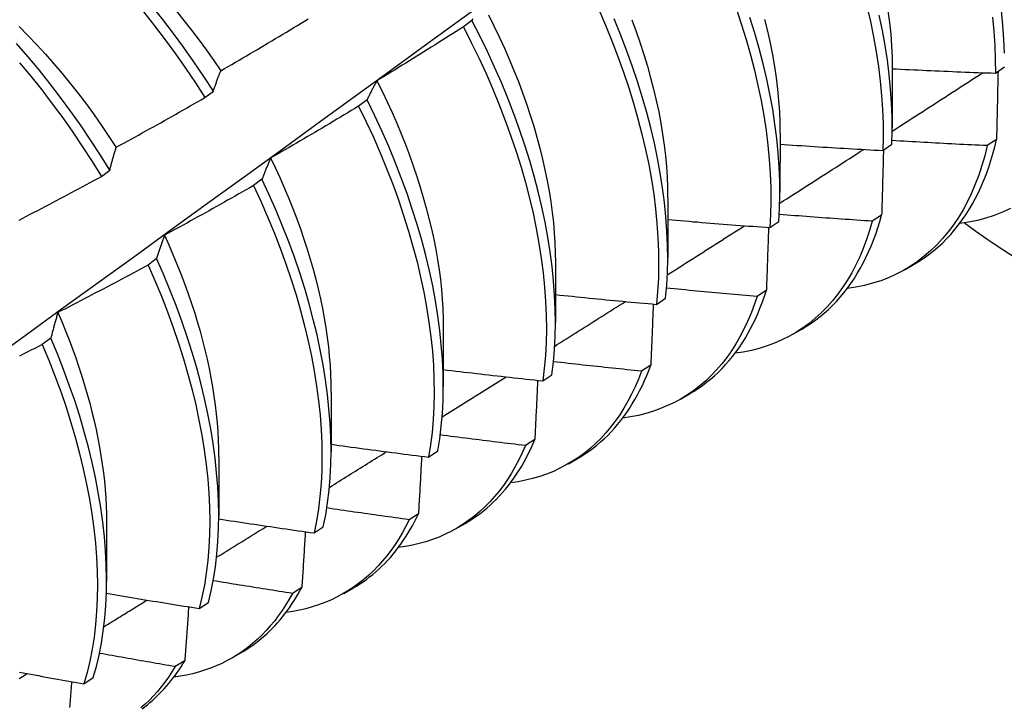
# Model space of a CAD drawing. Header units: inches. Extents: x 7 to 154, y 11 to 93.
# Tile 70 of 85: x 137.465 to 137.77, y 53.18 to 53.394. Entities that reach past the tile are written whole.
import ezdxf

# ---------------------------------------------------------------- set-up
doc = ezdxf.new("R2010")
doc.units = ezdxf.units.IN
doc.header["$MEASUREMENT"] = 0
doc.layers.add('Visible Edges(ANSI)', color=7, linetype='Continuous', lineweight=25)

msp = doc.modelspace()

# ---------------------------------------------------------------- linework, layer by layer
at = {"layer": 'Visible Edges(ANSI)'}
for p, q in [((137.6051, 53.39345), (137.60248, 53.39146)), ((137.73545, 53.37864), (137.73543, 53.36015)), ((137.76741, 53.37712), (137.77022, 53.37906)), ((137.52237, 53.36954), (137.52496, 53.37152)), ((137.57262, 53.36885), (137.56999, 53.36687)), ((137.70065, 53.35855), (137.70063, 53.34006)), ((137.76776, 53.35653), (137.76488, 53.35463)), ((137.7325, 53.35314), (137.73532, 53.35507)), ((137.49025, 53.34509), (137.49285, 53.34707)), ((137.54004, 53.34424), (137.5374, 53.34225)), ((137.66586, 53.33846), (137.66583, 53.31997)), ((137.73214, 53.3331), (137.72926, 53.33121)), ((137.69747, 53.32923), (137.70031, 53.33116)), ((137.50736, 53.3196), (137.50471, 53.31761)), ((137.63106, 53.31837), (137.63103, 53.29988)), ((137.73942, 53.31624), (137.74223, 53.31786)), ((137.66233, 53.30542), (137.66517, 53.30734)), ((137.69641, 53.30978), (137.69352, 53.3079)), ((137.59626, 53.29827), (137.59623, 53.27979)), ((137.70462, 53.29615), (137.70743, 53.29777)), ((137.47458, 53.29495), (137.47192, 53.29296)), ((137.66057, 53.28657), (137.65767, 53.2847)), ((137.62707, 53.28169), (137.62992, 53.28361)), ((137.56146, 53.27818), (137.56144, 53.2597)), ((137.66982, 53.27606), (137.67263, 53.27768)), ((137.62462, 53.26347), (137.62171, 53.26161)), ((137.59169, 53.25806), (137.59455, 53.25997)), ((137.52666, 53.25809), (137.52664, 53.2396)), ((137.63502, 53.25596), (137.63783, 53.25759)), ((137.58855, 53.24049), (137.58563, 53.23864)), ((137.49186, 53.238), (137.49184, 53.21951)), ((137.60022, 53.23587), (137.60304, 53.2375)), ((137.55619, 53.23453), (137.55906, 53.23643)), ((137.55238, 53.21763), (137.54945, 53.21579)), ((137.56543, 53.21578), (137.56824, 53.21741)), ((137.52058, 53.2111), (137.52346, 53.21299)), ((137.53063, 53.19569), (137.53344, 53.19732)), ((137.5161, 53.19489), (137.51317, 53.19306)), ((137.48486, 53.18777), (137.48775, 53.18965))]:
    msp.add_line(p, q, dxfattribs=at)
at = {"layer": 'Visible Edges(ANSI)', "flags": 128}
for points in [[(137.7702, 53.38329), (137.77004, 53.3876), (137.76974, 53.39199), (137.76931, 53.39645), (137.76875, 53.40097), (137.76805, 53.40556), (137.76722, 53.41019), (137.76626, 53.41488), (137.76517, 53.41961), (137.76394, 53.42437), (137.76259, 53.42916), (137.76111, 53.43398), (137.7595, 53.43882), (137.75777, 53.44367), (137.75592, 53.44852), (137.75394, 53.45338), (137.75185, 53.45823), (137.74964, 53.46307), (137.74732, 53.46788), (137.74489, 53.47268), (137.74235, 53.47744), (137.7397, 53.48217), (137.73695, 53.48686), (137.73411, 53.4915)], [(137.45524, 53.2876), (137.46659, 53.2958), (137.47793, 53.304), (137.48926, 53.3122), (137.50058, 53.32039), (137.51189, 53.32859), (137.52319, 53.33678), (137.53448, 53.34497), (137.54576, 53.35316), (137.55703, 53.36135), (137.56829, 53.36954), (137.57954, 53.37773), (137.59078, 53.38591), (137.60201, 53.39409), (137.61323, 53.40227), (137.62444, 53.41044), (137.63564, 53.41861), (137.64684, 53.42678), (137.65802, 53.43495), (137.6692, 53.44311), (137.68036, 53.45127), (137.69152, 53.45942)], [(137.4623, 53.43566), (137.46625, 53.43266), (137.47017, 53.42953), (137.47406, 53.42626), (137.47791, 53.42288), (137.48172, 53.41937), (137.48547, 53.41574), (137.48917, 53.412), (137.49282, 53.40816), (137.4964, 53.40421), (137.49992, 53.40016), (137.50337, 53.39602), (137.50674, 53.39179), (137.51004, 53.38749), (137.51325, 53.3831), (137.51638, 53.37865), (137.51942, 53.37412), (137.52237, 53.36954)], [(137.52496, 53.37152), (137.522, 53.37609), (137.51896, 53.38061), (137.51582, 53.38506), (137.5126, 53.38944), (137.5093, 53.39374), (137.50592, 53.39796), (137.50247, 53.40209), (137.49894, 53.40613), (137.49536, 53.41007), (137.49171, 53.41391), (137.488, 53.41764), (137.48424, 53.42126), (137.48043, 53.42476), (137.47658, 53.42814), (137.47269, 53.43139), (137.46876, 53.43452), (137.46481, 53.43751)], [(137.51341, 53.39644), (137.51584, 53.39346), (137.51822, 53.39043), (137.52055, 53.38735), (137.52284, 53.38423), (137.52507, 53.38107), (137.52724, 53.37787)], [(137.64443, 53.39683), (137.64653, 53.39198), (137.64852, 53.38712), (137.65038, 53.38227), (137.65213, 53.37742), (137.65375, 53.37258), (137.65524, 53.36776), (137.65661, 53.36296), (137.65784, 53.35819), (137.65895, 53.35346), (137.65993, 53.34877), (137.66077, 53.34413), (137.66148, 53.33954), (137.66206, 53.33501), (137.6625, 53.33054), (137.66281, 53.32615), (137.66298, 53.32183), (137.66302, 53.31759), (137.66292, 53.31344), (137.66269, 53.30938), (137.66233, 53.30542)], [(137.68702, 53.39722), (137.68864, 53.39238), (137.69012, 53.38756), (137.69148, 53.38277), (137.69271, 53.378), (137.69381, 53.37327), (137.69478, 53.36859), (137.69561, 53.36395), (137.69632, 53.35936), (137.69688, 53.35483), (137.69732, 53.35037), (137.69762, 53.34598), (137.69778, 53.34167), (137.69781, 53.33743), (137.69771, 53.33329), (137.69747, 53.32923)], [(137.72758, 53.39781), (137.72867, 53.39309), (137.72963, 53.3884), (137.73046, 53.38376), (137.73115, 53.37918), (137.73171, 53.37466), (137.73214, 53.3702), (137.73243, 53.36581), (137.73259, 53.3615), (137.73261, 53.35728), (137.7325, 53.35314)], [(137.73411, 53.39647), (137.73459, 53.3928), (137.73496, 53.38917), (137.73523, 53.3856), (137.73539, 53.38209), (137.73544, 53.37864)], [(137.52725, 53.37788), (137.52839, 53.37854), (137.52953, 53.37919), (137.53067, 53.37985), (137.5318, 53.38051), (137.53294, 53.38118), (137.53407, 53.38184), (137.53521, 53.3825), (137.53634, 53.38317), (137.53747, 53.38383), (137.53861, 53.3845), (137.53974, 53.38517), (137.54087, 53.38584), (137.542, 53.38651), (137.54313, 53.38718), (137.54426, 53.38785), (137.54539, 53.38852), (137.54652, 53.3892), (137.54764, 53.38987), (137.54877, 53.39055), (137.5499, 53.39123), (137.55102, 53.3919), (137.55215, 53.39258), (137.55327, 53.39326), (137.5544, 53.39394)], [(137.60537, 53.39391), (137.60524, 53.39368), (137.6051, 53.39345)], [(137.62992, 53.28361), (137.6304, 53.28748), (137.63074, 53.29146), (137.63096, 53.29553), (137.63103, 53.29969), (137.63098, 53.30394), (137.63078, 53.30827), (137.63046, 53.31268), (137.63, 53.31715), (137.6294, 53.32169), (137.62868, 53.32629), (137.62781, 53.33094), (137.62682, 53.33563), (137.6257, 53.34037), (137.62444, 53.34514), (137.62306, 53.34994), (137.62155, 53.35477), (137.61991, 53.35961), (137.61815, 53.36446), (137.61627, 53.36931), (137.61426, 53.37417), (137.61214, 53.37901), (137.60991, 53.38385), (137.60756, 53.38866), (137.6051, 53.39345)], [(137.61023, 53.39524), (137.61195, 53.3918), (137.61361, 53.38835), (137.61521, 53.3849), (137.61672, 53.38144), (137.61817, 53.37797), (137.61954, 53.3745), (137.62084, 53.37104), (137.62206, 53.36758), (137.6232, 53.36413), (137.62427, 53.36069), (137.62526, 53.35727), (137.62617, 53.35386), (137.62701, 53.35047), (137.62776, 53.34711), (137.62844, 53.34377), (137.62904, 53.34047), (137.62957, 53.33719), (137.63001, 53.33395), (137.63037, 53.33075), (137.63066, 53.32758), (137.63086, 53.32447), (137.63098, 53.3214), (137.63103, 53.31838)], [(137.66517, 53.30734), (137.66553, 53.31131), (137.66575, 53.31538), (137.66583, 53.31953), (137.66578, 53.32378), (137.6656, 53.3281), (137.66528, 53.33251), (137.66483, 53.33698), (137.66424, 53.34151), (137.66352, 53.3461), (137.66267, 53.35075), (137.66168, 53.35544), (137.66056, 53.36018), (137.65932, 53.36495), (137.65794, 53.36975), (137.65644, 53.37457), (137.65481, 53.37941), (137.65306, 53.38426), (137.65118, 53.38912), (137.64919, 53.39397)], [(137.65466, 53.3937), (137.656, 53.39007), (137.65726, 53.38646), (137.65844, 53.38285), (137.65954, 53.37925), (137.66054, 53.37568), (137.66146, 53.37212), (137.66229, 53.3686), (137.66303, 53.3651), (137.66369, 53.36163), (137.66425, 53.3582), (137.66473, 53.3548), (137.66512, 53.35144), (137.66542, 53.34813), (137.66563, 53.34487), (137.66576, 53.34166), (137.6658, 53.33849)], [(137.70031, 53.33116), (137.70053, 53.33522), (137.70063, 53.33938), (137.70059, 53.34362), (137.70041, 53.34794), (137.7001, 53.35233), (137.69966, 53.3568), (137.69908, 53.36133), (137.69837, 53.36592), (137.69752, 53.37056), (137.69654, 53.37526), (137.69543, 53.37999), (137.69419, 53.38476), (137.69283, 53.38955), (137.69133, 53.39437)], [(137.69583, 53.39379), (137.69675, 53.39009), (137.69757, 53.38642), (137.6983, 53.38278), (137.69892, 53.37918), (137.69946, 53.37562), (137.69989, 53.37211), (137.70022, 53.36864), (137.70045, 53.36523), (137.70058, 53.36188), (137.70062, 53.35858)], [(137.73532, 53.35507), (137.73542, 53.35922), (137.73539, 53.36345), (137.73522, 53.36777), (137.73492, 53.37216), (137.73449, 53.37662), (137.73392, 53.38115), (137.73321, 53.38574), (137.73237, 53.39038), (137.7314, 53.39507)], [(137.76654, 53.39448), (137.76696, 53.39003), (137.76724, 53.38565), (137.76739, 53.38134), (137.76741, 53.37712)], [(137.46473, 53.3916), (137.46749, 53.38881), (137.47021, 53.38595), (137.4729, 53.38301), (137.47554, 53.38002), (137.47813, 53.37696), (137.48067, 53.37385), (137.48317, 53.37068), (137.48561, 53.36745), (137.48799, 53.36418), (137.49032, 53.36087), (137.4926, 53.35751), (137.49481, 53.35411)], [(137.60248, 53.39146), (137.60137, 53.39075), (137.60026, 53.39005), (137.59915, 53.38934), (137.59804, 53.38864), (137.59692, 53.38793), (137.59581, 53.38723), (137.5947, 53.38653), (137.59358, 53.38583), (137.59247, 53.38513), (137.59135, 53.38443), (137.59023, 53.38373), (137.58912, 53.38303), (137.588, 53.38234), (137.58688, 53.38164), (137.58576, 53.38095), (137.58464, 53.38026), (137.58352, 53.37956), (137.5824, 53.37887), (137.58128, 53.37818), (137.58016, 53.37749), (137.57904, 53.37681), (137.57791, 53.37612), (137.57679, 53.37544), (137.57567, 53.37475)], [(137.60248, 53.39146), (137.60493, 53.38667), (137.60727, 53.38186), (137.6095, 53.37702), (137.61161, 53.37218), (137.6136, 53.36732), (137.61548, 53.36247), (137.61723, 53.35761), (137.61885, 53.35278), (137.62036, 53.34795), (137.62173, 53.34316), (137.62297, 53.33839), (137.62409, 53.33365), (137.62507, 53.32896), (137.62592, 53.32431), (137.62664, 53.31972), (137.62723, 53.31519), (137.62768, 53.31072), (137.62799, 53.30632), (137.62817, 53.30199), (137.62822, 53.29775), (137.62813, 53.29359), (137.62791, 53.28953), (137.62755, 53.28556), (137.62707, 53.28169)], [(137.49285, 53.34707), (137.48999, 53.3517), (137.48703, 53.35627), (137.48397, 53.36078), (137.48083, 53.36523), (137.47761, 53.36961), (137.4743, 53.3739), (137.47092, 53.37812), (137.46746, 53.38225), (137.46393, 53.38628)], [(137.46491, 53.38031), (137.46837, 53.37618), (137.47174, 53.37196), (137.47504, 53.36765), (137.47826, 53.36327), (137.4814, 53.35882), (137.48444, 53.3543), (137.4874, 53.34972), (137.49025, 53.34509)], [(137.52496, 53.37152), (137.52505, 53.37179), (137.52514, 53.37207), (137.52523, 53.37235), (137.52532, 53.37262), (137.52542, 53.37289), (137.52551, 53.37317), (137.5256, 53.37344), (137.5257, 53.37371), (137.52579, 53.37398), (137.52589, 53.37424), (137.52598, 53.37451), (137.52608, 53.37478), (137.52617, 53.37504), (137.52627, 53.37531), (137.52636, 53.37557), (137.52646, 53.37583), (137.52656, 53.37609), (137.52666, 53.37635), (137.52676, 53.37661), (137.52685, 53.37686), (137.52695, 53.37712), (137.52705, 53.37737), (137.52715, 53.37763), (137.52725, 53.37788)], [(137.73545, 53.3785), (137.73678, 53.37843), (137.73811, 53.37836), (137.73944, 53.3783), (137.74078, 53.37823), (137.74211, 53.37817), (137.74344, 53.3781), (137.74477, 53.37804), (137.7461, 53.37798), (137.74743, 53.37792), (137.74876, 53.37786), (137.75009, 53.3778), (137.75142, 53.37774), (137.75276, 53.37769), (137.75409, 53.37763), (137.75542, 53.37757), (137.75675, 53.37752), (137.75808, 53.37747), (137.75941, 53.37741), (137.76075, 53.37736), (137.76208, 53.37731), (137.76341, 53.37726), (137.76474, 53.37721), (137.76607, 53.37717), (137.76741, 53.37712)], [(137.76824, 53.37769), (137.76822, 53.37682), (137.7682, 53.37594), (137.76818, 53.37507), (137.76816, 53.37419), (137.76814, 53.37332), (137.76812, 53.37244), (137.7681, 53.37156), (137.76809, 53.37068), (137.76807, 53.3698), (137.76805, 53.36892), (137.76803, 53.36804), (137.76801, 53.36716), (137.76799, 53.36628), (137.76797, 53.3654), (137.76795, 53.36451), (137.76793, 53.36363), (137.76791, 53.36274), (137.76789, 53.36186), (137.76786, 53.36097), (137.76784, 53.36008), (137.76782, 53.3592), (137.7678, 53.35831), (137.76778, 53.35742), (137.76776, 53.35653)], [(137.57567, 53.37475), (137.57553, 53.37452), (137.5754, 53.37428), (137.57527, 53.37405), (137.57514, 53.37381), (137.57501, 53.37357), (137.57487, 53.37333), (137.57475, 53.37309), (137.57462, 53.37285), (137.57449, 53.37261), (137.57436, 53.37237), (137.57423, 53.37212), (137.5741, 53.37188), (137.57398, 53.37163), (137.57385, 53.37139), (137.57373, 53.37114), (137.5736, 53.37089), (137.57348, 53.37064), (137.57335, 53.37039), (137.57323, 53.37013), (137.57311, 53.36988), (137.57298, 53.36963), (137.57286, 53.36937), (137.57274, 53.36911), (137.57262, 53.36885)], [(137.57565, 53.37475), (137.57729, 53.37148), (137.57886, 53.36819), (137.58036, 53.36489), (137.5818, 53.36159), (137.58318, 53.35828), (137.5845, 53.35498), (137.58574, 53.35167), (137.58692, 53.34837), (137.58804, 53.34507), (137.58908, 53.34179), (137.59006, 53.33851), (137.59097, 53.33525), (137.59181, 53.33201), (137.59258, 53.32879), (137.59327, 53.32559), (137.5939, 53.32242), (137.59445, 53.31928), (137.59493, 53.31617), (137.59534, 53.31309), (137.59567, 53.31004), (137.59593, 53.30704), (137.59611, 53.30408), (137.59621, 53.30116), (137.59624, 53.29829)], [(137.73542, 53.35913), (137.73659, 53.35988), (137.73776, 53.36064), (137.73893, 53.36139), (137.74011, 53.36215), (137.74128, 53.3629), (137.74245, 53.36366), (137.74362, 53.36441), (137.74479, 53.36517), (137.74597, 53.36592), (137.74714, 53.36668), (137.74831, 53.36743), (137.74948, 53.36819), (137.75065, 53.36895), (137.75182, 53.3697), (137.75299, 53.37046), (137.75417, 53.37121), (137.75534, 53.37197), (137.75651, 53.37273), (137.75768, 53.37348), (137.75885, 53.37424), (137.76002, 53.375), (137.76119, 53.37575), (137.76236, 53.37651), (137.76353, 53.37727)], [(137.49485, 53.35412), (137.49601, 53.35475), (137.49716, 53.35538), (137.49831, 53.35602), (137.49946, 53.35665), (137.50061, 53.35728), (137.50176, 53.35792), (137.50291, 53.35856), (137.50406, 53.35919), (137.50521, 53.35983), (137.50636, 53.36047), (137.50751, 53.36111), (137.50865, 53.36176), (137.5098, 53.3624), (137.51094, 53.36304), (137.51209, 53.36369), (137.51323, 53.36434), (137.51438, 53.36498), (137.51552, 53.36563), (137.51666, 53.36628), (137.51781, 53.36693), (137.51895, 53.36758), (137.52009, 53.36823), (137.52123, 53.36889), (137.52237, 53.36954)], [(137.59455, 53.25997), (137.59515, 53.26374), (137.59562, 53.26762), (137.59596, 53.2716), (137.59617, 53.27568), (137.59623, 53.27985), (137.59617, 53.28411), (137.59597, 53.28844), (137.59564, 53.29285), (137.59517, 53.29733), (137.59457, 53.30187), (137.59383, 53.30647), (137.59296, 53.31112), (137.59196, 53.31582), (137.59083, 53.32056), (137.58956, 53.32534), (137.58817, 53.33014), (137.58665, 53.33496), (137.58501, 53.3398), (137.58324, 53.34465), (137.58135, 53.34951), (137.57934, 53.35436), (137.57722, 53.35921), (137.57497, 53.36404), (137.57262, 53.36885)], [(137.56999, 53.36687), (137.56886, 53.36619), (137.56774, 53.36551), (137.56661, 53.36483), (137.56548, 53.36415), (137.56435, 53.36347), (137.56322, 53.3628), (137.56209, 53.36212), (137.56096, 53.36145), (137.55983, 53.36077), (137.5587, 53.3601), (137.55756, 53.35943), (137.55643, 53.35876), (137.5553, 53.35809), (137.55416, 53.35742), (137.55303, 53.35676), (137.55189, 53.35609), (137.55075, 53.35543), (137.54962, 53.35476), (137.54848, 53.3541), (137.54734, 53.35344), (137.5462, 53.35278), (137.54506, 53.35212), (137.54392, 53.35146), (137.54278, 53.35081)], [(137.56999, 53.36687), (137.57234, 53.36205), (137.57457, 53.35722), (137.57669, 53.35237), (137.57869, 53.34752), (137.58057, 53.34266), (137.58233, 53.33781), (137.58396, 53.33297), (137.58547, 53.32815), (137.58685, 53.32335), (137.58811, 53.31858), (137.58923, 53.31384), (137.59022, 53.30915), (137.59108, 53.3045), (137.5918, 53.2999), (137.5924, 53.29536), (137.59286, 53.29089), (137.59318, 53.28649), (137.59337, 53.28216), (137.59342, 53.27791), (137.59334, 53.27375), (137.59313, 53.26968), (137.59278, 53.2657), (137.5923, 53.26183), (137.59169, 53.25806)], [(137.76488, 53.35463), (137.76365, 53.35469), (137.76242, 53.35474), (137.76119, 53.3548), (137.75996, 53.35486), (137.75873, 53.35492), (137.7575, 53.35498), (137.75627, 53.35504), (137.75504, 53.35511), (137.75381, 53.35517), (137.75258, 53.35523), (137.75135, 53.3553), (137.75012, 53.35536), (137.74889, 53.35543), (137.74766, 53.3555), (137.74643, 53.35557), (137.7452, 53.35563), (137.74397, 53.3557), (137.74274, 53.35577), (137.74151, 53.35585), (137.74028, 53.35592), (137.73905, 53.35599), (137.73782, 53.35607), (137.73659, 53.35614), (137.73536, 53.35622)], [(137.74223, 53.31786), (137.74378, 53.3188), (137.7453, 53.3198), (137.74677, 53.32087), (137.74821, 53.32199), (137.74961, 53.32318), (137.75097, 53.32443), (137.75228, 53.32574), (137.75356, 53.32711), (137.75479, 53.32854), (137.75598, 53.33003), (137.75712, 53.33158), (137.75822, 53.33318), (137.75927, 53.33484), (137.76028, 53.33655), (137.76125, 53.33832), (137.76216, 53.34014), (137.76303, 53.34201), (137.76385, 53.34394), (137.76463, 53.34592), (137.76535, 53.34794), (137.76603, 53.35002), (137.76665, 53.35214), (137.76723, 53.35431), (137.76776, 53.35653)], [(137.49285, 53.34707), (137.49293, 53.34738), (137.49301, 53.34768), (137.49309, 53.34799), (137.49317, 53.34829), (137.49325, 53.34859), (137.49333, 53.34889), (137.49341, 53.34919), (137.49349, 53.34949), (137.49358, 53.34979), (137.49366, 53.35009), (137.49374, 53.35038), (137.49382, 53.35068), (137.49391, 53.35097), (137.49399, 53.35126), (137.49408, 53.35155), (137.49416, 53.35184), (137.49425, 53.35213), (137.49433, 53.35242), (137.49442, 53.35271), (137.4945, 53.35299), (137.49459, 53.35327), (137.49468, 53.35356), (137.49477, 53.35384), (137.49485, 53.35412)], [(137.70058, 53.33678), (137.70166, 53.33747), (137.70275, 53.33817), (137.70383, 53.33886), (137.70492, 53.33956), (137.70601, 53.34025), (137.70709, 53.34095), (137.70818, 53.34164), (137.70926, 53.34234), (137.71035, 53.34303), (137.71143, 53.34373), (137.71252, 53.34442), (137.7136, 53.34512), (137.71469, 53.34581), (137.71577, 53.34651), (137.71686, 53.3472), (137.71794, 53.3479), (137.71903, 53.34859), (137.72011, 53.34929), (137.7212, 53.34999), (137.72228, 53.35068), (137.72336, 53.35138), (137.72445, 53.35207), (137.72553, 53.35277), (137.72662, 53.35347)], [(137.70065, 53.35509), (137.70198, 53.355), (137.7033, 53.35491), (137.70463, 53.35482), (137.70595, 53.35473), (137.70728, 53.35464), (137.70861, 53.35455), (137.70993, 53.35447), (137.71126, 53.35438), (137.71259, 53.3543), (137.71391, 53.35421), (137.71524, 53.35413), (137.71657, 53.35405), (137.71789, 53.35397), (137.71922, 53.35389), (137.72055, 53.35381), (137.72188, 53.35373), (137.7232, 53.35365), (137.72453, 53.35358), (137.72586, 53.3535), (137.72719, 53.35343), (137.72851, 53.35335), (137.72984, 53.35328), (137.73117, 53.35321), (137.7325, 53.35314)], [(137.76488, 53.35463), (137.76411, 53.3515), (137.76324, 53.34846), (137.76226, 53.34552), (137.76119, 53.34268), (137.76002, 53.33994), (137.75875, 53.33731), (137.75739, 53.33478), (137.75594, 53.33237), (137.75439, 53.33007), (137.75275, 53.32788), (137.75103, 53.32581), (137.74922, 53.32386), (137.74732, 53.32203), (137.74534, 53.32032), (137.74328, 53.31874), (137.74114, 53.31729), (137.73893, 53.31596), (137.73664, 53.31476), (137.73428, 53.31369), (137.73185, 53.31276), (137.72935, 53.31196), (137.72679, 53.31129), (137.72417, 53.31075), (137.72149, 53.31035)], [(137.73271, 53.35328), (137.73269, 53.35245), (137.73267, 53.35161), (137.73264, 53.35078), (137.73262, 53.34994), (137.7326, 53.34911), (137.73258, 53.34827), (137.73255, 53.34743), (137.73253, 53.34659), (137.73251, 53.34575), (137.73248, 53.34492), (137.73246, 53.34408), (137.73244, 53.34324), (137.73241, 53.34239), (137.73239, 53.34155), (137.73237, 53.34071), (137.73234, 53.33987), (137.73232, 53.33902), (137.73229, 53.33818), (137.73227, 53.33733), (137.73224, 53.33649), (137.73222, 53.33564), (137.73219, 53.3348), (137.73217, 53.33395), (137.73214, 53.3331)], [(137.54278, 53.35081), (137.54266, 53.35055), (137.54254, 53.35028), (137.54242, 53.35002), (137.54231, 53.34975), (137.54219, 53.34949), (137.54207, 53.34922), (137.54195, 53.34895), (137.54184, 53.34869), (137.54172, 53.34842), (137.5416, 53.34814), (137.54149, 53.34787), (137.54137, 53.3476), (137.54126, 53.34732), (137.54115, 53.34705), (137.54103, 53.34677), (137.54092, 53.3465), (137.54081, 53.34622), (137.5407, 53.34594), (137.54059, 53.34566), (137.54048, 53.34538), (137.54037, 53.34509), (137.54026, 53.34481), (137.54015, 53.34452), (137.54004, 53.34424)], [(137.54273, 53.35081), (137.54422, 53.34768), (137.54565, 53.34454), (137.54703, 53.34139), (137.54834, 53.33825), (137.5496, 53.3351), (137.5508, 53.33195), (137.55194, 53.32881), (137.55302, 53.32568), (137.55404, 53.32255), (137.55499, 53.31943), (137.55588, 53.31633), (137.55671, 53.31324), (137.55747, 53.31018), (137.55816, 53.30713), (137.55879, 53.3041), (137.55935, 53.3011), (137.55984, 53.29813), (137.56026, 53.29518), (137.56062, 53.29227), (137.56091, 53.28939), (137.56113, 53.28654), (137.56129, 53.28373), (137.56138, 53.28096), (137.56141, 53.27823)], [(137.46472, 53.33153), (137.46588, 53.33214), (137.46705, 53.33274), (137.46822, 53.33335), (137.46938, 53.33396), (137.47054, 53.33457), (137.47171, 53.33518), (137.47287, 53.33579), (137.47404, 53.3364), (137.4752, 53.33702), (137.47636, 53.33763), (137.47752, 53.33825), (137.47868, 53.33886), (137.47984, 53.33948), (137.481, 53.3401), (137.48216, 53.34072), (137.48332, 53.34134), (137.48447, 53.34197), (137.48563, 53.34259), (137.48679, 53.34321), (137.48794, 53.34384), (137.4891, 53.34446), (137.49025, 53.34509)], [(137.55906, 53.23643), (137.55979, 53.2401), (137.56039, 53.24388), (137.56085, 53.24777), (137.56118, 53.25175), (137.56137, 53.25584), (137.56144, 53.26001), (137.56136, 53.26427), (137.56116, 53.26861), (137.56081, 53.27302), (137.56034, 53.27751), (137.55973, 53.28205), (137.55898, 53.28666), (137.55811, 53.29131), (137.5571, 53.29601), (137.55596, 53.30075), (137.55469, 53.30553), (137.55329, 53.31033), (137.55176, 53.31516), (137.55011, 53.32), (137.54834, 53.32485), (137.54644, 53.32971), (137.54442, 53.33456), (137.54229, 53.33941), (137.54004, 53.34424)], [(137.5374, 53.34225), (137.53626, 53.34159), (137.53512, 53.34094), (137.53397, 53.34029), (137.53283, 53.33964), (137.53168, 53.33899), (137.53054, 53.33834), (137.52939, 53.33769), (137.52824, 53.33705), (137.5271, 53.3364), (137.52595, 53.33576), (137.5248, 53.33511), (137.52365, 53.33447), (137.5225, 53.33383), (137.52135, 53.33319), (137.5202, 53.33255), (137.51905, 53.33191), (137.5179, 53.33128), (137.51674, 53.33064), (137.51559, 53.33), (137.51444, 53.32937), (137.51328, 53.32874), (137.51213, 53.32811), (137.51097, 53.32748), (137.50982, 53.32685)], [(137.5374, 53.34225), (137.53964, 53.33742), (137.54177, 53.33257), (137.54378, 53.32772), (137.54566, 53.32286), (137.54743, 53.31801), (137.54907, 53.31317), (137.55059, 53.30834), (137.55198, 53.30354), (137.55324, 53.29877), (137.55437, 53.29403), (137.55537, 53.28933), (137.55623, 53.28468), (137.55697, 53.28008), (137.55757, 53.27554), (137.55803, 53.27106), (137.55836, 53.26665), (137.55856, 53.26232), (137.55862, 53.25807), (137.55855, 53.2539), (137.55835, 53.24982), (137.55801, 53.24584), (137.55753, 53.24196), (137.55693, 53.23819), (137.55619, 53.23453)], [(137.77205, 53.33516), (137.76961, 53.33401), (137.76708, 53.33301), (137.76449, 53.33215), (137.76182, 53.33143), (137.75909, 53.33086), (137.75629, 53.33044)], [(137.66585, 53.33174), (137.66716, 53.33162), (137.66848, 53.33151), (137.6698, 53.3314), (137.67111, 53.33129), (137.67243, 53.33117), (137.67375, 53.33106), (137.67506, 53.33096), (137.67638, 53.33085), (137.6777, 53.33074), (137.67902, 53.33063), (137.68033, 53.33053), (137.68165, 53.33042), (137.68297, 53.33032), (137.68429, 53.33022), (137.6856, 53.33011), (137.68692, 53.33001), (137.68824, 53.32991), (137.68956, 53.32981), (137.69088, 53.32971), (137.6922, 53.32962), (137.69352, 53.32952), (137.69483, 53.32942), (137.69615, 53.32933), (137.69747, 53.32923)], [(137.72926, 53.33121), (137.72806, 53.33129), (137.72686, 53.33137), (137.72566, 53.33145), (137.72445, 53.33153), (137.72325, 53.33161), (137.72205, 53.33169), (137.72085, 53.33177), (137.71965, 53.33185), (137.71845, 53.33194), (137.71725, 53.33202), (137.71605, 53.33211), (137.71485, 53.33219), (137.71365, 53.33228), (137.71244, 53.33237), (137.71124, 53.33246), (137.71004, 53.33255), (137.70884, 53.33264), (137.70764, 53.33273), (137.70644, 53.33282), (137.70524, 53.33291), (137.70404, 53.333), (137.70284, 53.3331), (137.70164, 53.33319), (137.70044, 53.33329)], [(137.70743, 53.29777), (137.70889, 53.29865), (137.71031, 53.29958), (137.7117, 53.30057), (137.71306, 53.30161), (137.71438, 53.30271), (137.71566, 53.30386), (137.71691, 53.30507), (137.71812, 53.30632), (137.7193, 53.30763), (137.72043, 53.30899), (137.72153, 53.31041), (137.72259, 53.31187), (137.72362, 53.31338), (137.7246, 53.31494), (137.72554, 53.31655), (137.72644, 53.31821), (137.7273, 53.31992), (137.72812, 53.32167), (137.7289, 53.32346), (137.72963, 53.3253), (137.73032, 53.32719), (137.73097, 53.32912), (137.73158, 53.33109), (137.73214, 53.3331)], [(137.6657, 53.31455), (137.6667, 53.31519), (137.6677, 53.31582), (137.6687, 53.31646), (137.6697, 53.31709), (137.6707, 53.31773), (137.6717, 53.31836), (137.6727, 53.319), (137.6737, 53.31964), (137.6747, 53.32027), (137.6757, 53.32091), (137.6767, 53.32154), (137.67769, 53.32218), (137.67869, 53.32282), (137.67969, 53.32345), (137.68069, 53.32409), (137.68169, 53.32472), (137.68269, 53.32536), (137.68369, 53.326), (137.68469, 53.32663), (137.68568, 53.32727), (137.68668, 53.32791), (137.68768, 53.32854), (137.68868, 53.32918), (137.68968, 53.32982)], [(137.72926, 53.33121), (137.72842, 53.32831), (137.72749, 53.3255), (137.72647, 53.32278), (137.72536, 53.32016), (137.72416, 53.31763), (137.72288, 53.31519), (137.7215, 53.31286), (137.72005, 53.31063), (137.71851, 53.30851), (137.71689, 53.30649), (137.7152, 53.30458), (137.71342, 53.30278), (137.71157, 53.30109), (137.70964, 53.29951), (137.70764, 53.29805), (137.70557, 53.29671), (137.70343, 53.29548), (137.70122, 53.29437), (137.69895, 53.29338), (137.69661, 53.29252), (137.69422, 53.29177), (137.69177, 53.29114), (137.68926, 53.29064), (137.68669, 53.29026)], [(137.69708, 53.32926), (137.69706, 53.32846), (137.69703, 53.32765), (137.697, 53.32684), (137.69698, 53.32604), (137.69695, 53.32523), (137.69692, 53.32442), (137.6969, 53.32361), (137.69687, 53.3228), (137.69684, 53.32199), (137.69681, 53.32118), (137.69679, 53.32037), (137.69676, 53.31956), (137.69673, 53.31875), (137.6967, 53.31793), (137.69667, 53.31712), (137.69665, 53.31631), (137.69662, 53.31549), (137.69659, 53.31468), (137.69656, 53.31386), (137.69653, 53.31305), (137.6965, 53.31223), (137.69647, 53.31142), (137.69644, 53.3106), (137.69641, 53.30978)], [(137.50982, 53.32685), (137.50971, 53.32656), (137.5096, 53.32627), (137.50949, 53.32598), (137.50939, 53.32568), (137.50928, 53.32539), (137.50918, 53.32509), (137.50907, 53.3248), (137.50897, 53.3245), (137.50886, 53.3242), (137.50876, 53.3239), (137.50866, 53.3236), (137.50855, 53.3233), (137.50845, 53.323), (137.50835, 53.3227), (137.50825, 53.32239), (137.50815, 53.32209), (137.50805, 53.32178), (137.50795, 53.32147), (137.50785, 53.32116), (137.50775, 53.32085), (137.50765, 53.32054), (137.50755, 53.32023), (137.50746, 53.31992), (137.50736, 53.3196)], [(137.50978, 53.32683), (137.51114, 53.32386), (137.51244, 53.32088), (137.51368, 53.31789), (137.51487, 53.31491), (137.51601, 53.31193), (137.51709, 53.30895), (137.51812, 53.30598), (137.51908, 53.30302), (137.51999, 53.30006), (137.52084, 53.29712), (137.52164, 53.29419), (137.52237, 53.29128), (137.52305, 53.28838), (137.52366, 53.2855), (137.52422, 53.28264), (137.52472, 53.2798), (137.52516, 53.27699), (137.52555, 53.2742), (137.52587, 53.27144), (137.52614, 53.26871), (137.52634, 53.26601), (137.52649, 53.26334), (137.52658, 53.26071), (137.52661, 53.25812)], [(137.52346, 53.21299), (137.52431, 53.21655), (137.52503, 53.22023), (137.52562, 53.22401), (137.52607, 53.22791), (137.5264, 53.2319), (137.52658, 53.23599), (137.52664, 53.24017), (137.52656, 53.24443), (137.52634, 53.24878), (137.52599, 53.2532), (137.52551, 53.25768), (137.52489, 53.26223), (137.52414, 53.26684), (137.52325, 53.2715), (137.52223, 53.2762), (137.52109, 53.28094), (137.51981, 53.28572), (137.5184, 53.29053), (137.51687, 53.29535), (137.51521, 53.3002), (137.51343, 53.30505), (137.51152, 53.3099), (137.5095, 53.31476), (137.50736, 53.3196)], [(137.50471, 53.31761), (137.50356, 53.31699), (137.5024, 53.31636), (137.50124, 53.31574), (137.50008, 53.31511), (137.49892, 53.31449), (137.49776, 53.31387), (137.4966, 53.31325), (137.49543, 53.31263), (137.49427, 53.31201), (137.49311, 53.3114), (137.49194, 53.31078), (137.49078, 53.31017), (137.48961, 53.30955), (137.48845, 53.30894), (137.48728, 53.30833), (137.48612, 53.30772), (137.48495, 53.30711), (137.48378, 53.3065), (137.48261, 53.3059), (137.48144, 53.30529), (137.48027, 53.30468), (137.4791, 53.30408), (137.47793, 53.30348), (137.47676, 53.30288)], [(137.50471, 53.31761), (137.50685, 53.31277), (137.50886, 53.30791), (137.51076, 53.30306), (137.51253, 53.2982), (137.51418, 53.29336), (137.5157, 53.28854), (137.5171, 53.28373), (137.51837, 53.27896), (137.5195, 53.27422), (137.52051, 53.26952), (137.52139, 53.26486), (137.52213, 53.26026), (137.52274, 53.25572), (137.52321, 53.25123), (137.52355, 53.24682), (137.52376, 53.24248), (137.52383, 53.23823), (137.52376, 53.23405), (137.52356, 53.22997), (137.52323, 53.22599), (137.52277, 53.2221), (137.52217, 53.21832), (137.52144, 53.21465), (137.52058, 53.2111)], [(137.69352, 53.3079), (137.69235, 53.308), (137.69118, 53.3081), (137.69001, 53.30819), (137.68884, 53.30829), (137.68767, 53.30839), (137.6865, 53.30849), (137.68533, 53.3086), (137.68416, 53.3087), (137.68299, 53.3088), (137.68182, 53.3089), (137.68065, 53.30901), (137.67948, 53.30911), (137.67831, 53.30922), (137.67714, 53.30932), (137.67598, 53.30943), (137.67481, 53.30954), (137.67364, 53.30965), (137.67247, 53.30976), (137.6713, 53.30987), (137.67013, 53.30998), (137.66896, 53.31009), (137.6678, 53.3102), (137.66663, 53.31031), (137.66546, 53.31043)], [(137.63104, 53.30844), (137.63235, 53.30831), (137.63365, 53.30817), (137.63495, 53.30804), (137.63625, 53.30791), (137.63755, 53.30777), (137.63886, 53.30764), (137.64016, 53.30751), (137.64146, 53.30738), (137.64277, 53.30725), (137.64407, 53.30712), (137.64537, 53.307), (137.64668, 53.30687), (137.64798, 53.30675), (137.64928, 53.30662), (137.65059, 53.3065), (137.65189, 53.30637), (137.65319, 53.30625), (137.6545, 53.30613), (137.6558, 53.30601), (137.65711, 53.30589), (137.65841, 53.30577), (137.65972, 53.30565), (137.66102, 53.30553), (137.66233, 53.30542)], [(137.69352, 53.3079), (137.69263, 53.30523), (137.69165, 53.30264), (137.69059, 53.30013), (137.68945, 53.29772), (137.68823, 53.29539), (137.68694, 53.29315), (137.68557, 53.29101), (137.68412, 53.28896), (137.6826, 53.287), (137.681, 53.28515), (137.67934, 53.28339), (137.6776, 53.28173), (137.67579, 53.28018), (137.67392, 53.27873), (137.67198, 53.27739), (137.66998, 53.27615), (137.66792, 53.27502), (137.6658, 53.274), (137.66361, 53.27308), (137.66138, 53.27228), (137.65908, 53.27158), (137.65674, 53.271), (137.65434, 53.27053), (137.65189, 53.27017)], [(137.67263, 53.27768), (137.67399, 53.2785), (137.67532, 53.27936), (137.67662, 53.28028), (137.6779, 53.28124), (137.67914, 53.28224), (137.68035, 53.2833), (137.68153, 53.2844), (137.68267, 53.28555), (137.68379, 53.28674), (137.68487, 53.28798), (137.68592, 53.28927), (137.68694, 53.29059), (137.68793, 53.29197), (137.68887, 53.29338), (137.68979, 53.29484), (137.69067, 53.29634), (137.69151, 53.29788), (137.69232, 53.29946), (137.6931, 53.30108), (137.69383, 53.30275), (137.69453, 53.30445), (137.6952, 53.30619), (137.69582, 53.30797), (137.69641, 53.30978)], [(137.6308, 53.29246), (137.63171, 53.29303), (137.63262, 53.29361), (137.63354, 53.29419), (137.63445, 53.29476), (137.63536, 53.29534), (137.63628, 53.29592), (137.63719, 53.29649), (137.6381, 53.29707), (137.63902, 53.29765), (137.63993, 53.29822), (137.64084, 53.2988), (137.64176, 53.29938), (137.64267, 53.29996), (137.64358, 53.30053), (137.64449, 53.30111), (137.64541, 53.30169), (137.64632, 53.30227), (137.64723, 53.30284), (137.64815, 53.30342), (137.64906, 53.304), (137.64997, 53.30458), (137.65088, 53.30515), (137.65179, 53.30573), (137.65271, 53.30631)], [(137.66134, 53.30551), (137.66131, 53.30472), (137.66128, 53.30394), (137.66125, 53.30315), (137.66122, 53.30237), (137.66119, 53.30158), (137.66116, 53.3008), (137.66113, 53.30001), (137.6611, 53.29922), (137.66106, 53.29844), (137.66103, 53.29765), (137.661, 53.29686), (137.66097, 53.29607), (137.66094, 53.29528), (137.6609, 53.29449), (137.66087, 53.2937), (137.66084, 53.29291), (137.66081, 53.29212), (137.66077, 53.29133), (137.66074, 53.29054), (137.66071, 53.28974), (137.66067, 53.28895), (137.66064, 53.28816), (137.6606, 53.28737), (137.66057, 53.28657)], [(137.47676, 53.30288), (137.47667, 53.30256), (137.47657, 53.30224), (137.47648, 53.30192), (137.47638, 53.3016), (137.47629, 53.30128), (137.47619, 53.30095), (137.4761, 53.30063), (137.476, 53.3003), (137.47591, 53.29998), (137.47582, 53.29965), (137.47573, 53.29932), (137.47564, 53.29899), (137.47555, 53.29866), (137.47546, 53.29833), (137.47537, 53.298), (137.47528, 53.29766), (137.47519, 53.29733), (137.4751, 53.29699), (137.47501, 53.29666), (137.47492, 53.29632), (137.47484, 53.29598), (137.47475, 53.29564), (137.47466, 53.2953), (137.47458, 53.29495)], [(137.47675, 53.30288), (137.47796, 53.30006), (137.47911, 53.29724), (137.48023, 53.29442), (137.48129, 53.2916), (137.4823, 53.28879), (137.48326, 53.28598), (137.48418, 53.28317), (137.48504, 53.28037), (137.48586, 53.27758), (137.48662, 53.27481), (137.48733, 53.27204), (137.488, 53.26929), (137.48861, 53.26656), (137.48916, 53.26384), (137.48967, 53.26114), (137.49013, 53.25847), (137.49053, 53.25581), (137.49088, 53.25318), (137.49117, 53.25058), (137.49142, 53.248), (137.49161, 53.24546), (137.49174, 53.24294), (137.49182, 53.24046), (137.49185, 53.23801)], [(137.47192, 53.29296), (137.47075, 53.29236), (137.46958, 53.29177), (137.4684, 53.29117), (137.46723, 53.29058), (137.46605, 53.28998), (137.46488, 53.28939)], [(137.47192, 53.29296), (137.47395, 53.28811), (137.47585, 53.28325), (137.47763, 53.2784), (137.47929, 53.27356), (137.48082, 53.26873), (137.48222, 53.26393), (137.4835, 53.25915), (137.48464, 53.25441), (137.48566, 53.2497), (137.48654, 53.24505), (137.48729, 53.24044), (137.48791, 53.23589), (137.48839, 53.23141), (137.48874, 53.22699), (137.48895, 53.22265), (137.48903, 53.21839), (137.48897, 53.21421), (137.48878, 53.21012), (137.48846, 53.20613), (137.488, 53.20224), (137.48741, 53.19845), (137.48669, 53.19477), (137.48584, 53.19121), (137.48486, 53.18777)], [(137.48775, 53.18965), (137.48872, 53.1931), (137.48956, 53.19667), (137.49027, 53.20036), (137.49085, 53.20415), (137.4913, 53.20805), (137.49161, 53.21205), (137.49179, 53.21615), (137.49184, 53.22033), (137.49175, 53.2246), (137.49153, 53.22895), (137.49117, 53.23337), (137.49068, 53.23786), (137.49005, 53.24241), (137.48929, 53.24702), (137.4884, 53.25168), (137.48737, 53.25639), (137.48622, 53.26114), (137.48493, 53.26592), (137.48352, 53.27072), (137.48198, 53.27555), (137.48031, 53.28039), (137.47852, 53.28525), (137.47661, 53.2901), (137.47458, 53.29495)], [(137.65767, 53.2847), (137.65653, 53.28481), (137.6554, 53.28493), (137.65426, 53.28505), (137.65312, 53.28516), (137.65199, 53.28528), (137.65085, 53.2854), (137.64971, 53.28552), (137.64858, 53.28564), (137.64744, 53.28576), (137.64631, 53.28588), (137.64517, 53.286), (137.64403, 53.28612), (137.6429, 53.28624), (137.64176, 53.28637), (137.64063, 53.28649), (137.63949, 53.28661), (137.63836, 53.28674), (137.63722, 53.28687), (137.63609, 53.28699), (137.63495, 53.28712), (137.63382, 53.28725), (137.63268, 53.28738), (137.63155, 53.28751), (137.63041, 53.28764)], [(137.63783, 53.25759), (137.6391, 53.25834), (137.64033, 53.25914), (137.64155, 53.25998), (137.64273, 53.26086), (137.64389, 53.26178), (137.64503, 53.26275), (137.64614, 53.26375), (137.64722, 53.26479), (137.64827, 53.26587), (137.6493, 53.26699), (137.6503, 53.26815), (137.65126, 53.26935), (137.65221, 53.27059), (137.65312, 53.27186), (137.654, 53.27317), (137.65485, 53.27452), (137.65567, 53.2759), (137.65647, 53.27732), (137.65723, 53.27878), (137.65796, 53.28027), (137.65866, 53.28179), (137.65933, 53.28335), (137.65997, 53.28495), (137.66057, 53.28657)], [(137.59587, 53.27049), (137.5967, 53.27101), (137.59752, 53.27153), (137.59835, 53.27205), (137.59918, 53.27257), (137.6, 53.27309), (137.60083, 53.2736), (137.60166, 53.27412), (137.60248, 53.27464), (137.60331, 53.27516), (137.60414, 53.27568), (137.60496, 53.2762), (137.60579, 53.27672), (137.60661, 53.27724), (137.60744, 53.27775), (137.60827, 53.27827), (137.60909, 53.27879), (137.60992, 53.27931), (137.61075, 53.27983), (137.61157, 53.28035), (137.6124, 53.28087), (137.61322, 53.28139), (137.61405, 53.28191), (137.61487, 53.28243), (137.6157, 53.28295)], [(137.59624, 53.2852), (137.59752, 53.28505), (137.59881, 53.28489), (137.60009, 53.28474), (137.60137, 53.28459), (137.60265, 53.28443), (137.60394, 53.28428), (137.60522, 53.28413), (137.60651, 53.28398), (137.60779, 53.28383), (137.60907, 53.28369), (137.61036, 53.28354), (137.61164, 53.28339), (137.61293, 53.28325), (137.61421, 53.2831), (137.6155, 53.28296), (137.61678, 53.28281), (137.61807, 53.28267), (137.61935, 53.28253), (137.62064, 53.28239), (137.62192, 53.28225), (137.62321, 53.28211), (137.62449, 53.28197), (137.62578, 53.28183), (137.62707, 53.28169)], [(137.65767, 53.2847), (137.65673, 53.28225), (137.65571, 53.27987), (137.65463, 53.27758), (137.65347, 53.27536), (137.65224, 53.27323), (137.65094, 53.27118), (137.64958, 53.26921), (137.64814, 53.26734), (137.64664, 53.26555), (137.64508, 53.26385), (137.64345, 53.26224), (137.64176, 53.26073), (137.64, 53.2593), (137.63819, 53.25797), (137.63632, 53.25674), (137.63439, 53.25561), (137.63241, 53.25457), (137.63037, 53.25363), (137.62828, 53.25279), (137.62614, 53.25204), (137.62395, 53.2514), (137.62171, 53.25086), (137.61942, 53.25042), (137.6171, 53.25008)], [(137.6255, 53.28186), (137.62546, 53.2811), (137.62543, 53.28034), (137.62539, 53.27957), (137.62536, 53.27881), (137.62532, 53.27805), (137.62529, 53.27728), (137.62525, 53.27652), (137.62521, 53.27576), (137.62518, 53.27499), (137.62514, 53.27423), (137.62511, 53.27346), (137.62507, 53.2727), (137.62503, 53.27193), (137.62499, 53.27116), (137.62496, 53.2704), (137.62492, 53.26963), (137.62488, 53.26886), (137.62485, 53.26809), (137.62481, 53.26732), (137.62477, 53.26655), (137.62473, 53.26578), (137.62469, 53.26501), (137.62466, 53.26424), (137.62462, 53.26347)], [(137.62171, 53.26161), (137.62061, 53.26174), (137.6195, 53.26187), (137.6184, 53.26201), (137.6173, 53.26214), (137.6162, 53.26227), (137.6151, 53.2624), (137.614, 53.26254), (137.6129, 53.26267), (137.6118, 53.26281), (137.6107, 53.26294), (137.6096, 53.26308), (137.6085, 53.26322), (137.6074, 53.26336), (137.6063, 53.2635), (137.6052, 53.26363), (137.6041, 53.26377), (137.603, 53.26391), (137.6019, 53.26406), (137.6008, 53.2642), (137.59971, 53.26434), (137.59861, 53.26448), (137.59751, 53.26463), (137.59641, 53.26477), (137.59531, 53.26492)], [(137.56144, 53.26202), (137.5627, 53.26185), (137.56396, 53.26167), (137.56521, 53.2615), (137.56647, 53.26133), (137.56773, 53.26116), (137.56899, 53.26099), (137.57025, 53.26082), (137.57151, 53.26065), (137.57277, 53.26049), (137.57403, 53.26032), (137.57529, 53.26015), (137.57655, 53.25999), (137.57781, 53.25982), (137.57907, 53.25966), (137.58033, 53.2595), (137.58159, 53.25933), (137.58285, 53.25917), (137.58412, 53.25901), (137.58538, 53.25885), (137.58664, 53.25869), (137.5879, 53.25853), (137.58916, 53.25837), (137.59042, 53.25822), (137.59169, 53.25806)], [(137.62171, 53.26161), (137.62073, 53.25937), (137.61969, 53.25721), (137.61858, 53.25511), (137.61742, 53.25309), (137.61618, 53.25114), (137.61489, 53.24928), (137.61354, 53.24749), (137.61212, 53.24578), (137.61065, 53.24415), (137.60912, 53.2426), (137.60753, 53.24113), (137.60589, 53.23975), (137.60419, 53.23845), (137.60244, 53.23724), (137.60064, 53.23612), (137.59879, 53.23508), (137.59688, 53.23413), (137.59493, 53.23327), (137.59294, 53.23249), (137.59089, 53.23181), (137.58881, 53.23122), (137.58668, 53.23072), (137.58451, 53.23031), (137.5823, 53.22999)], [(137.60304, 53.2375), (137.6042, 53.23819), (137.60534, 53.23893), (137.60647, 53.23969), (137.60757, 53.24049), (137.60865, 53.24133), (137.6097, 53.2422), (137.61074, 53.24311), (137.61175, 53.24405), (137.61274, 53.24502), (137.6137, 53.24603), (137.61464, 53.24707), (137.61556, 53.24814), (137.61646, 53.24925), (137.61732, 53.25038), (137.61817, 53.25156), (137.61899, 53.25276), (137.61978, 53.25399), (137.62055, 53.25525), (137.62129, 53.25655), (137.62201, 53.25788), (137.6227, 53.25923), (137.62337, 53.26062), (137.62401, 53.26203), (137.62462, 53.26347)], [(137.56093, 53.24867), (137.56166, 53.24913), (137.5624, 53.24959), (137.56314, 53.25005), (137.56388, 53.25051), (137.56462, 53.25097), (137.56536, 53.25143), (137.5661, 53.25189), (137.56684, 53.25235), (137.56758, 53.25281), (137.56832, 53.25327), (137.56905, 53.25373), (137.56979, 53.25419), (137.57053, 53.25466), (137.57127, 53.25512), (137.57201, 53.25558), (137.57275, 53.25604), (137.57349, 53.2565), (137.57422, 53.25696), (137.57496, 53.25742), (137.5757, 53.25788), (137.57644, 53.25834), (137.57718, 53.2588), (137.57792, 53.25926), (137.57865, 53.25972)], [(137.58954, 53.25833), (137.5895, 53.25759), (137.58946, 53.25685), (137.58942, 53.25611), (137.58938, 53.25537), (137.58934, 53.25463), (137.5893, 53.25389), (137.58926, 53.25315), (137.58922, 53.2524), (137.58918, 53.25166), (137.58914, 53.25092), (137.5891, 53.25018), (137.58906, 53.24944), (137.58902, 53.24869), (137.58898, 53.24795), (137.58893, 53.2472), (137.58889, 53.24646), (137.58885, 53.24572), (137.58881, 53.24497), (137.58877, 53.24422), (137.58872, 53.24348), (137.58868, 53.24273), (137.58864, 53.24199), (137.5886, 53.24124), (137.58855, 53.24049)], [(137.58563, 53.23864), (137.58457, 53.23879), (137.58351, 53.23893), (137.58244, 53.23908), (137.58138, 53.23922), (137.58032, 53.23937), (137.57926, 53.23952), (137.57819, 53.23966), (137.57713, 53.23981), (137.57607, 53.23996), (137.57501, 53.24011), (137.57395, 53.24026), (137.57288, 53.24041), (137.57182, 53.24056), (137.57076, 53.24072), (137.5697, 53.24087), (137.56864, 53.24102), (137.56758, 53.24118), (137.56651, 53.24133), (137.56545, 53.24149), (137.56439, 53.24164), (137.56333, 53.2418), (137.56227, 53.24195), (137.56121, 53.24211), (137.56015, 53.24227)], [(137.56824, 53.21741), (137.5693, 53.21804), (137.57035, 53.21871), (137.57139, 53.2194), (137.5724, 53.22013), (137.5734, 53.22088), (137.57437, 53.22167), (137.57533, 53.22248), (137.57627, 53.22332), (137.57719, 53.22419), (137.57809, 53.22509), (137.57897, 53.22601), (137.57984, 53.22696), (137.58068, 53.22795), (137.5815, 53.22895), (137.5823, 53.22999), (137.58308, 53.23105), (137.58384, 53.23214), (137.58458, 53.23326), (137.58529, 53.2344), (137.58599, 53.23557), (137.58666, 53.23676), (137.58731, 53.23798), (137.58794, 53.23922), (137.58855, 53.24049)], [(137.52663, 53.23889), (137.52786, 53.2387), (137.52909, 53.23851), (137.53032, 53.23832), (137.53155, 53.23813), (137.53278, 53.23795), (137.53401, 53.23776), (137.53524, 53.23758), (137.53647, 53.23739), (137.53771, 53.23721), (137.53894, 53.23702), (137.54017, 53.23684), (137.5414, 53.23666), (137.54263, 53.23648), (137.54386, 53.2363), (137.54509, 53.23612), (137.54633, 53.23594), (137.54756, 53.23576), (137.54879, 53.23558), (137.55003, 53.2354), (137.55126, 53.23523), (137.55249, 53.23505), (137.55373, 53.23488), (137.55496, 53.2347), (137.55619, 53.23453)], [(137.58563, 53.23864), (137.58463, 53.23661), (137.58357, 53.23464), (137.58246, 53.23274), (137.58129, 53.23091), (137.58006, 53.22914), (137.57878, 53.22745), (137.57745, 53.22583), (137.57606, 53.22428), (137.57462, 53.2228), (137.57313, 53.22139), (137.57159, 53.22007), (137.57, 53.21881), (137.56836, 53.21763), (137.56668, 53.21653), (137.56495, 53.21551), (137.56317, 53.21457), (137.56136, 53.2137), (137.55949, 53.21292), (137.55759, 53.21221), (137.55565, 53.21159), (137.55367, 53.21104), (137.55165, 53.21058), (137.54959, 53.2102), (137.5475, 53.2099)], [(137.52597, 53.22699), (137.52662, 53.22739), (137.52727, 53.22779), (137.52792, 53.2282), (137.52857, 53.2286), (137.52922, 53.229), (137.52987, 53.2294), (137.53052, 53.2298), (137.53117, 53.23021), (137.53182, 53.23061), (137.53247, 53.23101), (137.53312, 53.23141), (137.53377, 53.23182), (137.53442, 53.23222), (137.53507, 53.23262), (137.53572, 53.23302), (137.53637, 53.23342), (137.53702, 53.23383), (137.53767, 53.23423), (137.53832, 53.23463), (137.53897, 53.23503), (137.53962, 53.23544), (137.54027, 53.23584), (137.54092, 53.23624), (137.54156, 53.23664)], [(137.55347, 53.23491), (137.55343, 53.23419), (137.55339, 53.23348), (137.55334, 53.23276), (137.5533, 53.23204), (137.55325, 53.23133), (137.55321, 53.23061), (137.55316, 53.22989), (137.55312, 53.22917), (137.55307, 53.22845), (137.55303, 53.22773), (137.55298, 53.22701), (137.55294, 53.22629), (137.55289, 53.22557), (137.55285, 53.22485), (137.5528, 53.22413), (137.55276, 53.22341), (137.55271, 53.22269), (137.55266, 53.22197), (137.55262, 53.22125), (137.55257, 53.22052), (137.55252, 53.2198), (137.55248, 53.21908), (137.55243, 53.21835), (137.55238, 53.21763)], [(137.54945, 53.21579), (137.54843, 53.21595), (137.54741, 53.2161), (137.54638, 53.21626), (137.54536, 53.21642), (137.54434, 53.21658), (137.54332, 53.21674), (137.54229, 53.2169), (137.54127, 53.21706), (137.54025, 53.21722), (137.53923, 53.21738), (137.53821, 53.21754), (137.53719, 53.2177), (137.53616, 53.21787), (137.53514, 53.21803), (137.53412, 53.21819), (137.5331, 53.21836), (137.53208, 53.21852), (137.53106, 53.21869), (137.53004, 53.21886), (137.52902, 53.21902), (137.528, 53.21919), (137.52698, 53.21936), (137.52596, 53.21953), (137.52494, 53.21969)], [(137.49178, 53.21582), (137.49298, 53.21562), (137.49418, 53.21541), (137.49538, 53.21521), (137.49657, 53.21501), (137.49777, 53.21481), (137.49897, 53.2146), (137.50017, 53.2144), (137.50137, 53.2142), (137.50257, 53.21401), (137.50377, 53.21381), (137.50497, 53.21361), (137.50617, 53.21341), (137.50737, 53.21322), (137.50857, 53.21302), (137.50977, 53.21282), (137.51097, 53.21263), (137.51217, 53.21244), (137.51337, 53.21224), (137.51457, 53.21205), (137.51577, 53.21186), (137.51698, 53.21167), (137.51818, 53.21148), (137.51938, 53.21129), (137.52058, 53.2111)], [(137.54945, 53.21579), (137.54844, 53.21395), (137.54737, 53.21218), (137.54625, 53.21047), (137.54509, 53.20881), (137.54388, 53.20722), (137.54261, 53.2057), (137.54131, 53.20423), (137.53995, 53.20284), (137.53855, 53.2015), (137.53711, 53.20024), (137.53562, 53.19904), (137.53409, 53.19791), (137.53252, 53.19685), (137.5309, 53.19585), (137.52925, 53.19493), (137.52755, 53.19407), (137.52582, 53.19329), (137.52405, 53.19258), (137.52224, 53.19193), (137.5204, 53.19136), (137.51853, 53.19087), (137.51662, 53.19044), (137.51467, 53.19009), (137.5127, 53.18981)], [(137.53344, 53.19732), (137.53441, 53.19789), (137.53536, 53.19849), (137.5363, 53.19912), (137.53723, 53.19977), (137.53814, 53.20044), (137.53904, 53.20114), (137.53992, 53.20186), (137.54078, 53.20261), (137.54163, 53.20337), (137.54247, 53.20417), (137.54328, 53.20498), (137.54408, 53.20582), (137.54487, 53.20668), (137.54564, 53.20757), (137.54639, 53.20848), (137.54712, 53.20941), (137.54784, 53.21036), (137.54854, 53.21133), (137.54923, 53.21233), (137.54989, 53.21335), (137.55054, 53.21439), (137.55117, 53.21545), (137.55179, 53.21653), (137.55238, 53.21763)], [(137.49101, 53.20546), (137.49157, 53.2058), (137.49213, 53.20614), (137.49269, 53.20649), (137.49325, 53.20683), (137.49381, 53.20718), (137.49437, 53.20752), (137.49492, 53.20786), (137.49548, 53.20821), (137.49604, 53.20855), (137.4966, 53.20889), (137.49716, 53.20924), (137.49772, 53.20958), (137.49828, 53.20992), (137.49884, 53.21027), (137.4994, 53.21061), (137.49996, 53.21095), (137.50052, 53.2113), (137.50108, 53.21164), (137.50163, 53.21199), (137.50219, 53.21233), (137.50275, 53.21267), (137.50331, 53.21302), (137.50387, 53.21336), (137.50443, 53.21371)], [(137.5173, 53.21162), (137.51725, 53.21092), (137.5172, 53.21023), (137.51715, 53.20953), (137.51711, 53.20884), (137.51706, 53.20814), (137.51701, 53.20745), (137.51696, 53.20675), (137.51691, 53.20606), (137.51686, 53.20536), (137.51681, 53.20467), (137.51676, 53.20397), (137.51671, 53.20327), (137.51666, 53.20258), (137.51661, 53.20188), (137.51656, 53.20118), (137.51651, 53.20048), (137.51646, 53.19979), (137.51641, 53.19909), (137.51636, 53.19839), (137.51631, 53.19769), (137.51626, 53.19699), (137.51621, 53.19629), (137.51615, 53.19559), (137.5161, 53.19489)], [(137.51317, 53.19306), (137.51219, 53.19323), (137.51121, 53.19339), (137.51022, 53.19356), (137.50924, 53.19373), (137.50826, 53.1939), (137.50728, 53.19407), (137.5063, 53.19424), (137.50533, 53.19441), (137.50435, 53.19458), (137.50337, 53.19475), (137.50239, 53.19492), (137.50141, 53.19509), (137.50043, 53.19527), (137.49945, 53.19544), (137.49847, 53.19561), (137.49749, 53.19579), (137.49651, 53.19596), (137.49554, 53.19614), (137.49456, 53.19631), (137.49358, 53.19649), (137.4926, 53.19666), (137.49163, 53.19684), (137.49065, 53.19702), (137.48967, 53.19719)], [(137.50288, 53.18001), (137.5037, 53.18062), (137.5045, 53.18125), (137.50528, 53.18191), (137.50606, 53.18258), (137.50682, 53.18327), (137.50757, 53.18398), (137.50831, 53.18471), (137.50903, 53.18546), (137.50974, 53.18623), (137.51044, 53.18701), (137.51112, 53.18782), (137.51179, 53.18864), (137.51245, 53.18948), (137.5131, 53.19034), (137.51372, 53.19121), (137.51434, 53.19211), (137.51494, 53.19302), (137.51553, 53.19395), (137.5161, 53.19489)], [(137.46482, 53.19134), (137.466, 53.19113), (137.46718, 53.19091), (137.46835, 53.1907), (137.46953, 53.19049), (137.47071, 53.19027), (137.47189, 53.19006), (137.47307, 53.18985), (137.47424, 53.18964), (137.47542, 53.18943), (137.4766, 53.18922), (137.47778, 53.18901), (137.47896, 53.1888), (137.48014, 53.1886), (137.48132, 53.18839), (137.4825, 53.18818), (137.48368, 53.18798), (137.48486, 53.18777)], [(137.51317, 53.19306), (137.51214, 53.19142), (137.51108, 53.18983), (137.50997, 53.18829), (137.50882, 53.18681), (137.50763, 53.18539), (137.50639, 53.18402), (137.50512, 53.18271), (137.5038, 53.18146), (137.50245, 53.18026)], [(137.46478, 53.1894), (137.46527, 53.1897), (137.46576, 53.19), (137.46626, 53.19031), (137.46675, 53.19061), (137.46724, 53.19091)], [(137.48101, 53.18844), (137.48096, 53.18777), (137.48091, 53.1871), (137.48086, 53.18643), (137.4808, 53.18576), (137.48075, 53.18509), (137.4807, 53.18441), (137.48065, 53.18374), (137.48059, 53.18307), (137.48054, 53.1824), (137.48048, 53.18172), (137.48043, 53.18105), (137.48038, 53.18038)]]:
    msp.add_lwpolyline(points, dxfattribs=at)
at = {"layer": 'Visible Edges(ANSI)'}
msp.add_ellipse((137.78085, 53.51973), major_axis=(-0.125, 0.21651), ratio=0.57735, start_param=2.225447, end_param=7.182696, dxfattribs=at)

doc.saveas('drawing.dxf')
